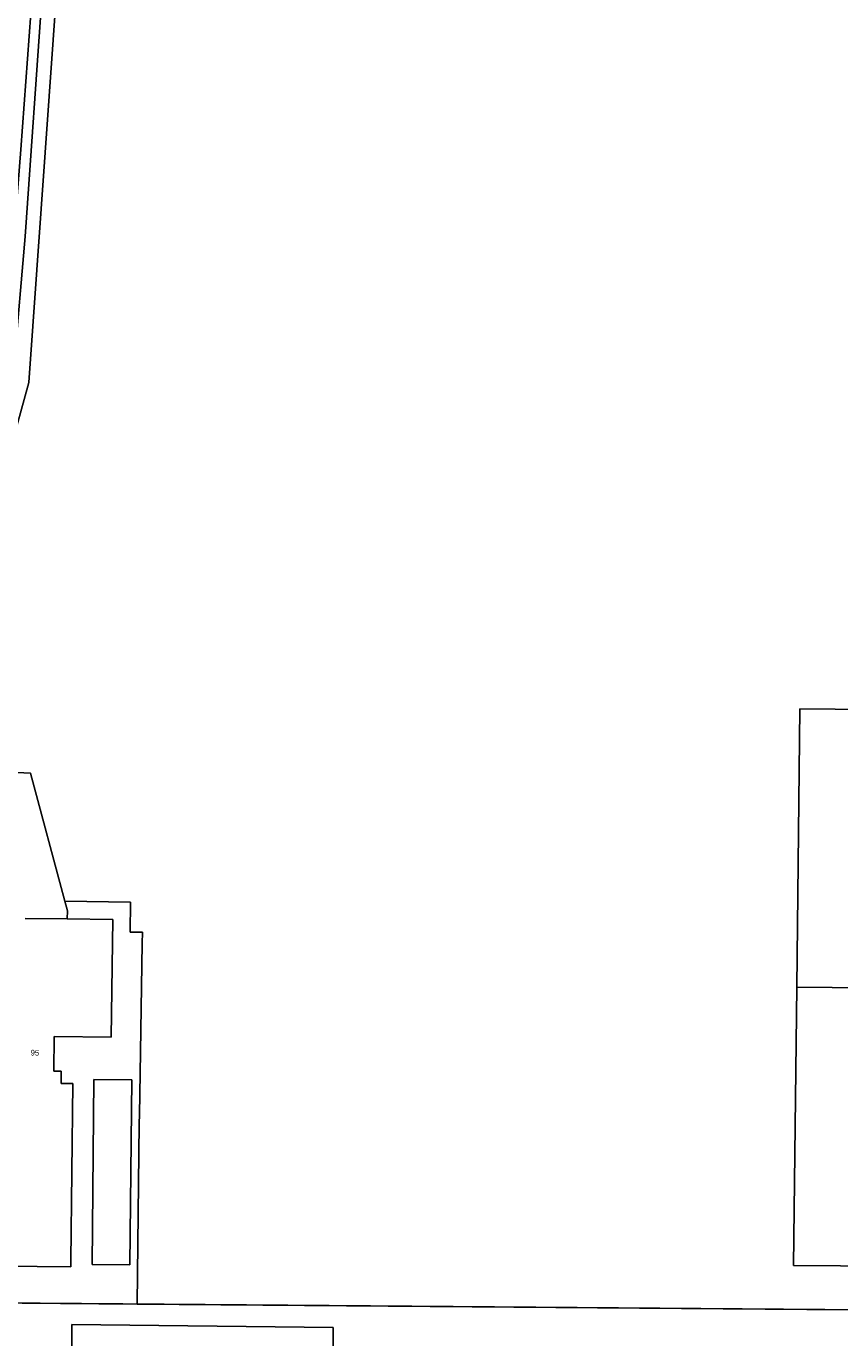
# Model space of a CAD drawing. Header units: metres. Extents: x 151448 to 154749, y 463108 to 465296.
# Tile 23 of 256: x 152225 to 152332, y 463306 to 463479. Entities that reach past the tile are written whole.
import ezdxf
from ezdxf.enums import TextEntityAlignment as Align

# ---------------------------------------------------------------- set-up
doc = ezdxf.new("R2010")
doc.units = ezdxf.units.M
for name, color, linetype, lineweight in [('B-PV-IE-TERREINAFSCHEIDING_KUNSTMATIG_HEKWERK-G', 253, 'Continuous', 9), ('B-PV-OG-BEBOUWING-GV', 1, 'Continuous', 9), ('B-PV-OG-BEBOUWING-T18', 2, 'Continuous', 9), ('B-PV-OG-TERREIN_ERF-GV', 253, 'Continuous', 9), ('B-PV-OG-TERREIN_OEVER-GV', 253, 'Continuous', 9), ('B-PV-OG-WATER_GREPPEL-GV', 253, 'Continuous', 9), ('B-PV-VH-HALFVERHARDING_GRAVEL-GV', 253, 'Continuous', 9)]:
    doc.layers.add(name, color=color, linetype=linetype, lineweight=lineweight)
doc.styles.add('Drong', font='txt', dxfattribs={"height": 1.8})

msp = doc.modelspace()

# ---------------------------------------------------------------- linework, layer by layer
at = {"layer": 'B-PV-IE-TERREINAFSCHEIDING_KUNSTMATIG_HEKWERK-G', "flags": 128}
for points in [[(152345.067, 463371.356), (152345.377, 463388.631), (152326.777, 463388.818), (152326.376, 463352.11)], [(152238.4, 463359.364), (152238.451, 463363.308)], [(152239.708, 463340.721), (152240, 463357.843)], [(152326.376, 463352.11), (152325.936, 463315.395), (152344.58, 463315.243)], [(152345.006, 463351.918), (152326.376, 463352.11)], [(152239.616, 463335.308), (152239.708, 463340.721)], [(152239.308, 463310.287), (152239.587, 463334.132)], [(152346.435, 463309.428), (152210.126, 463310.539)], [(152230.692, 463307.586), (152230.526, 463270.792), (152264.898, 463270.486)]]:
    msp.add_lwpolyline(points, dxfattribs=at)
at = {"layer": 'B-PV-OG-BEBOUWING-GV', "flags": 128}
msp.add_lwpolyline([(152221.668, 463315.312), (152230.574, 463315.223), (152230.582, 463315.995), (152230.829, 463339.38), (152229.284, 463339.4), (152229.302, 463340.999), (152228.331, 463341.011), (152228.385, 463345.595), (152235.896, 463345.493), (152236.106, 463361.008), (152230.108, 463361.089), (152224.544, 463361.164)], dxfattribs=at)
msp.add_lwpolyline([(152238.608, 463339.874), (152233.621, 463339.922), (152233.388, 463315.511), (152238.375, 463315.463)], close=True, dxfattribs=at)
at = {"layer": 'B-PV-OG-TERREIN_ERF-GV', "flags": 128}
for points in [[(152234.566, 463565.856), (152229.881, 463500), (152225.035, 463431.841), (152222.969, 463424.314), (152221.798, 463420.049), (152216.456, 463393.081), (152215.379, 463380.807), (152225.254, 463380.324), (152229.784, 463363.422), (152238.451, 463363.308), (152238.4, 463359.364), (152240.04, 463359.343), (152240, 463357.843), (152239.708, 463340.721), (152239.616, 463335.308), (152239.587, 463334.132), (152239.308, 463310.301), (152344.296, 463309.445)], [(152344.58, 463315.243), (152325.936, 463315.395), (152326.376, 463352.11), (152326.777, 463388.818), (152345.377, 463388.631)], [(152224.544, 463361.164), (152230.108, 463361.089), (152230.119, 463362.169), (152229.784, 463363.422), (152225.254, 463380.324), (152215.379, 463380.807)], [(152219.03, 463310.466), (152239.308, 463310.301), (152239.587, 463334.132), (152239.616, 463335.308), (152239.708, 463340.721), (152240, 463357.843), (152240.04, 463359.343), (152238.4, 463359.364), (152238.451, 463363.308), (152229.784, 463363.422), (152230.119, 463362.169), (152230.108, 463361.089), (152236.106, 463361.008), (152235.896, 463345.493), (152228.385, 463345.595), (152228.331, 463341.011), (152229.302, 463340.999), (152229.284, 463339.4), (152230.829, 463339.38), (152230.582, 463315.995), (152230.574, 463315.223), (152221.668, 463315.312)], [(152344.296, 463309.445), (152239.308, 463310.301), (152219.03, 463310.466), (152217.834, 463310.476), (152210.126, 463310.539), (152210.039, 463309.351), (152209.937, 463307.949), (152209.896, 463307.395), (152210.152, 463299.451)]]:
    msp.add_lwpolyline(points, dxfattribs=at)
for points in [[(152238.608, 463339.874), (152238.375, 463315.463), (152233.388, 463315.511), (152233.621, 463339.922)], [(152265.205, 463307.205), (152230.692, 463307.586), (152230.526, 463270.792), (152264.898, 463270.486), (152264.978, 463270.486)], [(152265.205, 463307.205), (152264.978, 463270.486), (152264.898, 463270.486), (152230.526, 463270.792), (152230.692, 463307.586)]]:
    msp.add_lwpolyline(points, close=True, dxfattribs=at)
at = {"layer": 'B-PV-OG-TERREIN_OEVER-GV', "flags": 128}
for points in [[(152220.159, 463424.782), (152220.977, 463429.359), (152221.805, 463435.132), (152223.968, 463462.604), (152225.947, 463489.542), (152226.58, 463500.001), (152232.515, 463568.461)], [(152233.458, 463568.126), (152227.947, 463500.001), (152227.758, 463497.868), (152226.78, 463483.161), (152224.546, 463451.102), (152223.108, 463434.317), (152222.685, 463430.628), (152221.497, 463424.559), (152222.969, 463424.314), (152225.035, 463431.841), (152229.881, 463500), (152234.566, 463565.856)]]:
    msp.add_lwpolyline(points, dxfattribs=at)
at = {"layer": 'B-PV-OG-WATER_GREPPEL-GV', "flags": 128}
msp.add_lwpolyline([(152226.58, 463500.001), (152225.947, 463489.542), (152223.968, 463462.604), (152221.805, 463435.132), (152220.977, 463429.359), (152220.159, 463424.782), (152221.497, 463424.559), (152222.685, 463430.628), (152223.108, 463434.317), (152224.546, 463451.102), (152226.78, 463483.161), (152227.758, 463497.868), (152227.947, 463500.001), (152233.458, 463568.126)], dxfattribs=at)
at = {"layer": 'B-PV-VH-HALFVERHARDING_GRAVEL-GV', "flags": 128}
for points in [[(152326.376, 463352.11), (152345.006, 463351.918), (152345.067, 463371.356), (152345.377, 463388.631), (152326.777, 463388.818)], [(152344.58, 463315.243), (152345.006, 463351.918), (152326.376, 463352.11), (152325.936, 463315.395)]]:
    msp.add_lwpolyline(points, close=True, dxfattribs=at)

# ---------------------------------------------------------------- texts
at = {"layer": 'B-PV-OG-BEBOUWING-T18', "style": 'Drong'}
msp.add_text('95', height=0.75, rotation=359.2, dxfattribs=at).set_placement((152225.834, 463343.454), align=Align.MIDDLE)

doc.saveas('drawing.dxf')
